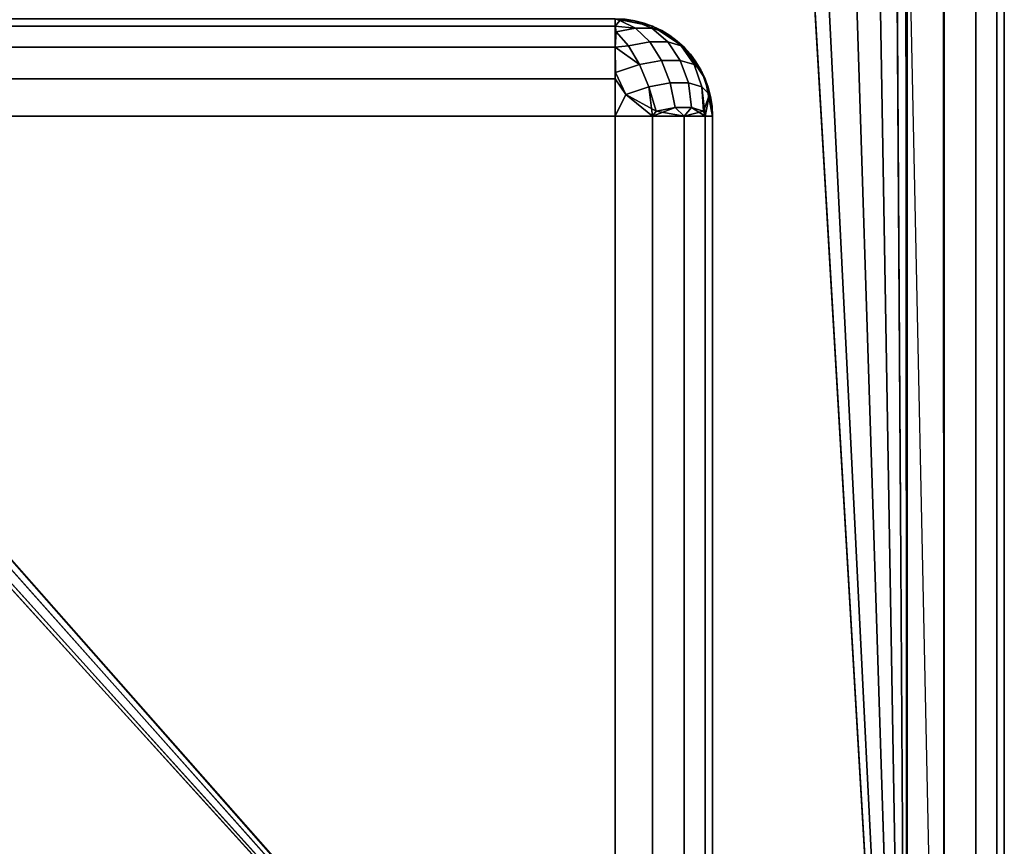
# Model space of a CAD drawing. Header units: millimetres. Extents: x -10 to 413, y -827 to 10.
# Tile 13 of 22: x 389.88 to 400, y -791.5 to -783.01. Entities that reach past the tile are written whole.
import ezdxf

# ---------------------------------------------------------------- set-up
doc = ezdxf.new("R2010")
doc.units = ezdxf.units.MM
doc.header["$MEASUREMENT"] = 0
doc.layers.add('0 Misc', color=7, linetype='Continuous', lineweight=35)
doc.layers.add('10 Raster Images', color=7, linetype='Continuous', lineweight=35)

msp = doc.modelspace()

# ---------------------------------------------------------------- linework, layer by layer
at = {"layer": '0 Misc', "color": 160, "linetype": 'Continuous', "lineweight": 25}
for p, q in [((399, -1, 1194), (399, -799, 1194)), ((400, -1, 1173), (400, -799, 1173)), ((400, -799, 1193), (400, -1, 1193)), ((399, -799, 1172), (399, -781, 1172)), ((399, -799, 1172), (398.988, -781.156, 1172)), ((399, -799, 1172), (398.891, -781.454, 1172)), ((399, -799, 1172), (383.293, -781.707, 1172)), ((399, -799, 1172), (398.707, -781.707, 1172)), ((399, -799, 1172), (383.546, -781.891, 1172)), ((399, -799, 1172), (398.454, -781.891, 1172)), ((399, -799, 1172), (383.844, -781.988, 1172)), ((399, -799, 1172), (384, -782, 1172)), ((399, -799, 1172), (398, -782, 1172)), ((399, -799, 1172), (398.156, -781.988, 1172)), ((396, -784, 11.5), (4, -784, 11.5)), ((4, -784, 1169), (396, -784, 1169)), ((396, -798, 11.5), (396, -784, 11.5)), ((396, -784, 1169), (396, -798, 1169)), ((397, -798, 1168), (397, -784, 1168)), ((397, -784, 1168), (397, -784, 12.5)), ((397, -784, 12.5), (397, -798, 12.5))]:
    msp.add_line(p, q, dxfattribs=at).dxf.unprotected_set("ltscale", 0)
at = {"layer": '0 Misc', "color": 160, "linetype": 'Continuous', "lineweight": 25, "extrusion": (-1, 0, 0)}
msp.add_arc((784, 1168, -396), 1, 90, 180, dxfattribs=at).dxf.unprotected_set("ltscale", 0)
at = {"layer": '0 Misc', "color": 160, "linetype": 'Continuous', "lineweight": 25, "extrusion": (0, 0, -1)}
msp.add_arc((-396, -784, -1168), 1, 90, 180, dxfattribs=at).dxf.unprotected_set("ltscale", 0)
at = {"layer": '0 Misc', "color": 160, "linetype": 'Continuous', "lineweight": 25}
msp.add_arc((396, -784, 12.5), 1, 0, 90, dxfattribs=at).dxf.unprotected_set("ltscale", 0)
at = {"layer": '0 Misc', "color": 160, "linetype": 'Continuous', "lineweight": 25, "extrusion": (-1, 0, 5.68434e-14)}
msp.add_arc((784, 12.5, -396), 1, 180, 270, dxfattribs=at).dxf.unprotected_set("ltscale", 0)
at = {"layer": '0 Misc', "color": 160, "linetype": 'Continuous', "lineweight": 25, "extrusion": (0, 1, 0)}
for centre, start, end in [((-396, 12.5, -784), 180, 270), ((-396, 1168, -784), 90, 180)]:
    msp.add_arc(centre, 1, start, end, dxfattribs=at).dxf.unprotected_set("ltscale", 0)
at = {"layer": '0 Misc', "color": 7, "lineweight": 25}
for points, invisible_edges in [([(399, -799, 1194), (1, -1, 1194), (1, -799, 1194)], 1), ([(399, -799, 1194), (399, -1, 1194), (1, -1, 1194)], 12), ([(399, -1, 1172), (399.383, -799, 1172.076), (399, -2, 1172)], 1), ([(399, -1, 1172), (399.383, -1, 1172.076), (399.383, -799, 1172.076)], 12), ([(399, -1, 1194), (399.383, -799, 1193.924), (399.383, -1, 1193.924)], 1), ([(399, -1, 1194), (399, -799, 1194), (399.383, -799, 1193.924)], 12), ([(399.383, -799, 1172.076), (399.707, -1, 1172.293), (399.707, -799, 1172.293)], 1), ([(399.383, -799, 1172.076), (399.383, -1, 1172.076), (399.707, -1, 1172.293)], 12), ([(399.383, -1, 1193.924), (399.707, -799, 1193.707), (399.707, -1, 1193.707)], 1), ([(399.383, -1, 1193.924), (399.383, -799, 1193.924), (399.707, -799, 1193.707)], 12), ([(399.924, -1, 1172.617), (399.707, -799, 1172.293), (399.707, -1, 1172.293)], 1), ([(399.924, -1, 1172.617), (399.924, -799, 1172.617), (399.707, -799, 1172.293)], 12), ([(399.707, -1, 1193.707), (399.924, -799, 1193.383), (399.924, -1, 1193.383)], 1), ([(399.707, -1, 1193.707), (399.707, -799, 1193.707), (399.924, -799, 1193.383)], 12), ([(400, -1, 1173), (399.924, -799, 1172.617), (399.924, -1, 1172.617)], 1), ([(400, -1, 1173), (400, -799, 1173), (399.924, -799, 1172.617)], 12), ([(400, -799, 1193), (399.924, -1, 1193.383), (399.924, -799, 1193.383)], 1), ([(400, -799, 1193), (400, -1, 1193), (399.924, -1, 1193.383)], 12), ([(400, -799, 1193), (400, -1, 1173), (400, -1, 1193)], 1), ([(400, -799, 1193), (400, -799, 1173), (400, -1, 1173)], 12), ([(399.383, -799, 1172.076), (399, -781, 1172), (399, -2, 1172)], 12), ([(399.383, -799, 1172.076), (399, -799, 1172), (399, -781, 1172)], 12), ([(396, -783, 1168), (4, -783.076, 1168.383), (396, -783.076, 1168.383)], 1), ([(396, -783, 1168), (4, -783, 1168), (4, -783.076, 1168.383)], 12), ([(4, -783, 12.5), (396, -783.076, 12.117), (4, -783.076, 12.117)], 1), ([(4, -783, 12.5), (396, -783, 12.5), (396, -783.076, 12.117)], 12), ([(396, -783, 12.5), (396.383, -783.076, 1168), (396.383, -783.076, 12.5)], 1), ([(396, -783, 12.5), (396, -783, 1168), (396.383, -783.076, 1168)], 12), ([(396.375, -783.096, 1168.208), (396.048, -783.018, 1168.184), (396.208, -783.096, 1168.375)], 1), ([(396.375, -783.096, 1168.208), (396.184, -783.018, 1168.048), (396.048, -783.018, 1168.184)], 12), ([(396.208, -783.096, 12.125), (396.048, -783.018, 12.316), (396.184, -783.018, 12.452)], 12), ([(396.208, -783.096, 12.125), (396.184, -783.018, 12.452), (396.375, -783.096, 12.292)], 1), ([(4, -783.293, 1168.707), (396, -783.076, 1168.383), (4, -783.076, 1168.383)], 1), ([(4, -783.293, 1168.707), (396, -783.293, 1168.707), (396, -783.076, 1168.383)], 12), ([(396, -783.293, 11.793), (4, -783.076, 12.117), (396, -783.076, 12.117)], 1), ([(396, -783.293, 11.793), (4, -783.293, 11.793), (4, -783.076, 12.117)], 12), ([(396.01, -783.133, 1168.498), (396.354, -783.236, 1168.54), (396.208, -783.096, 1168.375)], 1), ([(396.208, -783.096, 12.125), (396.134, -783.277, 11.822), (396.01, -783.133, 12.002)], 1), ([(396.01, -783.133, 1168.498), (396.134, -783.277, 1168.678), (396.354, -783.236, 1168.54)], 12), ([(396.208, -783.096, 12.125), (396.354, -783.236, 11.96), (396.134, -783.277, 11.822)], 12), ([(396.375, -783.096, 1168.208), (396.208, -783.096, 1168.375), (396.354, -783.236, 1168.54)], 12), ([(396.208, -783.096, 12.125), (396.54, -783.236, 12.146), (396.354, -783.236, 11.96)], 1), ([(396.208, -783.096, 12.125), (396.375, -783.096, 12.292), (396.54, -783.236, 12.146)], 12), ([(396.375, -783.096, 1168.208), (396.354, -783.236, 1168.54), (396.54, -783.236, 1168.354)], 1), ([(396.375, -783.096, 1168.208), (396.678, -783.277, 1168.134), (396.498, -783.133, 1168.01)], 1), ([(396.375, -783.096, 1168.208), (396.54, -783.236, 1168.354), (396.678, -783.277, 1168.134)], 12), ([(396.498, -783.133, 12.49), (396.54, -783.236, 12.146), (396.375, -783.096, 12.292)], 1), ([(396.707, -783.293, 1168), (396.383, -783.076, 12.5), (396.383, -783.076, 1168)], 1), ([(396.707, -783.293, 1168), (396.707, -783.293, 12.5), (396.383, -783.076, 12.5)], 12), ([(396.498, -783.133, 12.49), (396.678, -783.277, 12.366), (396.54, -783.236, 12.146)], 12), ([(396.134, -783.277, 1168.678), (396.476, -783.428, 1168.668), (396.354, -783.236, 1168.54)], 1), ([(396.354, -783.236, 11.96), (396.248, -783.47, 11.689), (396.134, -783.277, 11.822)], 1), ([(396.354, -783.236, 11.96), (396.476, -783.428, 11.832), (396.248, -783.47, 11.689)], 12), ([(396.54, -783.236, 1168.354), (396.354, -783.236, 1168.54), (396.476, -783.428, 1168.668)], 12), ([(396.354, -783.236, 11.96), (396.668, -783.428, 12.024), (396.476, -783.428, 11.832)], 1), ([(396.354, -783.236, 11.96), (396.54, -783.236, 12.146), (396.668, -783.428, 12.024)], 12), ([(396.54, -783.236, 1168.354), (396.476, -783.428, 1168.668), (396.668, -783.428, 1168.476)], 1), ([(396.54, -783.236, 1168.354), (396.811, -783.47, 1168.248), (396.678, -783.277, 1168.134)], 1), ([(396.54, -783.236, 1168.354), (396.668, -783.428, 1168.476), (396.811, -783.47, 1168.248)], 12), ([(396.678, -783.277, 12.366), (396.668, -783.428, 12.024), (396.54, -783.236, 12.146)], 1), ([(4, -783.617, 1168.924), (396, -783.293, 1168.707), (4, -783.293, 1168.707)], 1), ([(4, -783.617, 1168.924), (396, -783.617, 1168.924), (396, -783.293, 1168.707)], 12), ([(396, -783.617, 11.576), (4, -783.293, 11.793), (396, -783.293, 11.793)], 1), ([(396, -783.617, 11.576), (4, -783.617, 11.576), (4, -783.293, 11.793)], 12), ([(396.134, -783.277, 1168.678), (396.248, -783.47, 1168.811), (396.476, -783.428, 1168.668)], 12), ([(396.678, -783.277, 12.366), (396.811, -783.47, 12.252), (396.668, -783.428, 12.024)], 12), ([(396.924, -783.617, 1168), (396.707, -783.293, 12.5), (396.707, -783.293, 1168)], 1), ([(396.924, -783.617, 1168), (396.924, -783.617, 12.5), (396.707, -783.293, 12.5)], 12), ([(396.345, -783.7, 1168.889), (396.248, -783.47, 1168.811), (396.002, -783.552, 1168.894)], 12), ([(396.248, -783.47, 11.689), (396.107, -783.779, 11.531), (396.002, -783.552, 11.606)], 1), ([(396.248, -783.47, 11.689), (396.345, -783.7, 11.611), (396.107, -783.779, 11.531)], 12), ([(396.248, -783.47, 1168.811), (396.565, -783.659, 1168.751), (396.476, -783.428, 1168.668)], 1), ([(396.248, -783.47, 11.689), (396.476, -783.428, 11.832), (396.565, -783.659, 11.749)], 12), ([(396.248, -783.47, 1168.811), (396.345, -783.7, 1168.889), (396.565, -783.659, 1168.751)], 12), ([(396.248, -783.47, 11.689), (396.565, -783.659, 11.749), (396.345, -783.7, 11.611)], 1), ([(396.565, -783.659, 1168.751), (396.668, -783.428, 1168.476), (396.476, -783.428, 1168.668)], 1), ([(396.751, -783.659, 11.935), (396.476, -783.428, 11.832), (396.668, -783.428, 12.024)], 1), ([(396.751, -783.659, 11.935), (396.565, -783.659, 11.749), (396.476, -783.428, 11.832)], 12), ([(396.565, -783.659, 1168.751), (396.751, -783.659, 1168.565), (396.668, -783.428, 1168.476)], 12), ([(396.811, -783.47, 1168.248), (396.668, -783.428, 1168.476), (396.751, -783.659, 1168.565)], 12), ([(396.811, -783.47, 12.252), (396.751, -783.659, 11.935), (396.668, -783.428, 12.024)], 1), ([(396.811, -783.47, 1168.248), (396.751, -783.659, 1168.565), (396.889, -783.7, 1168.345)], 1), ([(396.811, -783.47, 12.252), (396.889, -783.7, 12.155), (396.751, -783.659, 11.935)], 12), ([(396.811, -783.47, 1168.248), (396.969, -783.779, 1168.107), (396.894, -783.552, 1168.002)], 1), ([(396.811, -783.47, 1168.248), (396.889, -783.7, 1168.345), (396.969, -783.779, 1168.107)], 12), ([(396.889, -783.7, 12.155), (396.811, -783.47, 12.252), (396.894, -783.552, 12.498)], 12), ([(396.345, -783.7, 1168.889), (396.002, -783.552, 1168.894), (396.107, -783.779, 1168.969)], 1), ([(396.889, -783.7, 12.155), (396.894, -783.552, 12.498), (396.969, -783.779, 12.393)], 1), ([(4, -784, 1169), (396, -783.617, 1168.924), (4, -783.617, 1168.924)], 1), ([(4, -784, 1169), (396, -784, 1169), (396, -783.617, 1168.924)], 12), ([(396, -784, 11.5), (4, -783.617, 11.576), (396, -783.617, 11.576)], 1), ([(396, -784, 11.5), (4, -784, 11.5), (4, -783.617, 11.576)], 12), ([(396.616, -783.913, 1168.783), (396.565, -783.659, 1168.751), (396.345, -783.7, 1168.889)], 12), ([(396.419, -783.95, 11.593), (396.345, -783.7, 11.611), (396.565, -783.659, 11.749)], 12), ([(396.419, -783.95, 11.593), (396.565, -783.659, 11.749), (396.616, -783.913, 11.717)], 1), ([(396.565, -783.659, 1168.751), (396.783, -783.913, 1168.616), (396.751, -783.659, 1168.565)], 1), ([(396.565, -783.659, 1168.751), (396.616, -783.913, 1168.783), (396.783, -783.913, 1168.616)], 12), ([(396.751, -783.659, 11.935), (396.616, -783.913, 11.717), (396.565, -783.659, 11.749)], 1), ([(396.751, -783.659, 11.935), (396.783, -783.913, 11.884), (396.616, -783.913, 11.717)], 12), ([(396.907, -783.95, 1168.419), (396.751, -783.659, 1168.565), (396.783, -783.913, 1168.616)], 1), ([(396.907, -783.95, 1168.419), (396.889, -783.7, 1168.345), (396.751, -783.659, 1168.565)], 12), ([(396.783, -783.913, 11.884), (396.751, -783.659, 11.935), (396.889, -783.7, 12.155)], 12), ([(397, -784, 1168), (396.924, -783.617, 12.5), (396.924, -783.617, 1168)], 1), ([(397, -784, 1168), (397, -784, 12.5), (396.924, -783.617, 12.5)], 12), ([(396.616, -783.913, 1168.783), (396.345, -783.7, 1168.889), (396.419, -783.95, 1168.907)], 1), ([(396.783, -783.913, 11.884), (396.889, -783.7, 12.155), (396.907, -783.95, 12.081)], 1)]:
    msp.add_3dface(points, dxfattribs=dict(at, invisible_edges=invisible_edges))
for points in [[(399, -799, 1172), (16.988, -781.156, 1172), (17, -781, 1172)], [(399, -799, 1172), (17, -781, 1172), (383.293, -781.707, 1172)], [(399, -799, 1172), (398.988, -781.156, 1172), (399, -781, 1172)], [(399, -799, 1172), (16.891, -781.454, 1172), (16.988, -781.156, 1172)], [(399, -799, 1172), (398.891, -781.454, 1172), (398.988, -781.156, 1172)], [(399, -799, 1172), (16.707, -781.707, 1172), (16.891, -781.454, 1172)], [(399, -799, 1172), (398.707, -781.707, 1172), (398.891, -781.454, 1172)], [(399, -799, 1172), (16.454, -781.891, 1172), (16.707, -781.707, 1172)], [(399, -799, 1172), (383.293, -781.707, 1172), (383.546, -781.891, 1172)], [(399, -799, 1172), (398.454, -781.891, 1172), (398.707, -781.707, 1172)], [(399, -799, 1172), (16.156, -781.988, 1172), (16.454, -781.891, 1172)], [(399, -799, 1172), (383.546, -781.891, 1172), (383.844, -781.988, 1172)], [(399, -799, 1172), (398.156, -781.988, 1172), (398.454, -781.891, 1172)], [(1, -799, 1172), (2, -782, 1172), (399, -799, 1172)], [(399, -799, 1172), (2, -782, 1172), (16, -782, 1172)], [(399, -799, 1172), (16, -782, 1172), (16.156, -781.988, 1172)], [(399, -799, 1172), (383.844, -781.988, 1172), (384, -782, 1172)], [(399, -799, 1172), (384, -782, 1172), (398, -782, 1172)], [(399, -799, 1172), (398, -782, 1172), (398.156, -781.988, 1172)], [(396.383, -783.076, 1168), (396, -783, 1168), (396.184, -783.018, 1168.048)], [(396.184, -783.018, 1168.048), (396, -783, 1168), (396.048, -783.018, 1168.184)], [(396.048, -783.018, 1168.184), (396, -783, 1168), (396, -783.076, 1168.383)], [(396, -783.076, 12.117), (396, -783, 12.5), (396.048, -783.018, 12.316)], [(396.048, -783.018, 12.316), (396, -783, 12.5), (396.184, -783.018, 12.452)], [(396.184, -783.018, 12.452), (396, -783, 12.5), (396.383, -783.076, 12.5)], [(396.208, -783.096, 1168.375), (396.048, -783.018, 1168.184), (396, -783.076, 1168.383)], [(396.048, -783.018, 12.316), (396.208, -783.096, 12.125), (396, -783.076, 12.117)], [(396.184, -783.018, 1168.048), (396.375, -783.096, 1168.208), (396.383, -783.076, 1168)], [(396.375, -783.096, 12.292), (396.184, -783.018, 12.452), (396.383, -783.076, 12.5)], [(396.208, -783.096, 1168.375), (396, -783.076, 1168.383), (396.01, -783.133, 1168.498)], [(396, -783.293, 1168.707), (396.01, -783.133, 1168.498), (396, -783.076, 1168.383)], [(396, -783.076, 12.117), (396.208, -783.096, 12.125), (396.01, -783.133, 12.002)], [(396, -783.076, 12.117), (396.01, -783.133, 12.002), (396, -783.293, 11.793)], [(396.01, -783.133, 1168.498), (396, -783.293, 1168.707), (396.134, -783.277, 1168.678)], [(396.01, -783.133, 12.002), (396.134, -783.277, 11.822), (396, -783.293, 11.793)], [(396.383, -783.076, 1168), (396.375, -783.096, 1168.208), (396.498, -783.133, 1168.01)], [(396.375, -783.096, 12.292), (396.383, -783.076, 12.5), (396.498, -783.133, 12.49)], [(396.383, -783.076, 1168), (396.498, -783.133, 1168.01), (396.707, -783.293, 1168)], [(396.707, -783.293, 12.5), (396.498, -783.133, 12.49), (396.383, -783.076, 12.5)], [(396.498, -783.133, 1168.01), (396.678, -783.277, 1168.134), (396.707, -783.293, 1168)], [(396.498, -783.133, 12.49), (396.707, -783.293, 12.5), (396.678, -783.277, 12.366)], [(396, -783.293, 1168.707), (396.248, -783.47, 1168.811), (396.134, -783.277, 1168.678)], [(396.248, -783.47, 11.689), (396, -783.293, 11.793), (396.134, -783.277, 11.822)], [(396.248, -783.47, 1168.811), (396, -783.293, 1168.707), (396.002, -783.552, 1168.894)], [(396.002, -783.552, 1168.894), (396, -783.293, 1168.707), (396, -783.617, 1168.924)], [(396.002, -783.552, 11.606), (396, -783.617, 11.576), (396, -783.293, 11.793)], [(396.248, -783.47, 11.689), (396.002, -783.552, 11.606), (396, -783.293, 11.793)], [(396.811, -783.47, 1168.248), (396.707, -783.293, 1168), (396.678, -783.277, 1168.134)], [(396.707, -783.293, 12.5), (396.811, -783.47, 12.252), (396.678, -783.277, 12.366)], [(396.894, -783.552, 1168.002), (396.924, -783.617, 1168), (396.707, -783.293, 1168)], [(396.811, -783.47, 1168.248), (396.894, -783.552, 1168.002), (396.707, -783.293, 1168)], [(396.811, -783.47, 12.252), (396.707, -783.293, 12.5), (396.894, -783.552, 12.498)], [(396.894, -783.552, 12.498), (396.707, -783.293, 12.5), (396.924, -783.617, 12.5)], [(396.002, -783.552, 1168.894), (396, -783.617, 1168.924), (396.107, -783.779, 1168.969)], [(396.107, -783.779, 11.531), (396, -783.617, 11.576), (396.002, -783.552, 11.606)], [(396.969, -783.779, 1168.107), (396.924, -783.617, 1168), (396.894, -783.552, 1168.002)], [(396.894, -783.552, 12.498), (396.924, -783.617, 12.5), (396.969, -783.779, 12.393)], [(396.107, -783.779, 1168.969), (396, -783.617, 1168.924), (396, -784, 1169)], [(396, -784, 11.5), (396, -783.617, 11.576), (396.107, -783.779, 11.531)], [(397, -784, 1168), (396.924, -783.617, 1168), (396.969, -783.779, 1168.107)], [(396.969, -783.779, 12.393), (396.924, -783.617, 12.5), (397, -784, 12.5)], [(396.383, -784, 1168.924), (396.345, -783.7, 1168.889), (396.107, -783.779, 1168.969)], [(396.419, -783.95, 11.593), (396.107, -783.779, 11.531), (396.345, -783.7, 11.611)], [(396.419, -783.95, 1168.907), (396.345, -783.7, 1168.889), (396.383, -784, 1168.924)], [(396.907, -783.95, 1168.419), (396.969, -783.779, 1168.107), (396.889, -783.7, 1168.345)], [(396.907, -783.95, 12.081), (396.889, -783.7, 12.155), (396.924, -784, 12.117)], [(396.924, -784, 12.117), (396.889, -783.7, 12.155), (396.969, -783.779, 12.393)], [(396.383, -784, 1168.924), (396.107, -783.779, 1168.969), (396, -784, 1169)], [(396, -784, 11.5), (396.107, -783.779, 11.531), (396.383, -784, 11.576)], [(396.107, -783.779, 11.531), (396.419, -783.95, 11.593), (396.383, -784, 11.576)], [(396.969, -783.779, 1168.107), (396.907, -783.95, 1168.419), (396.924, -784, 1168.383)], [(397, -784, 1168), (396.969, -783.779, 1168.107), (396.924, -784, 1168.383)], [(396.924, -784, 12.117), (396.969, -783.779, 12.393), (397, -784, 12.5)], [(396.616, -783.913, 11.717), (396.383, -784, 11.576), (396.419, -783.95, 11.593)], [(396.616, -783.913, 11.717), (396.707, -784, 11.793), (396.383, -784, 11.576)], [(396.419, -783.95, 1168.907), (396.383, -784, 1168.924), (396.707, -784, 1168.707)], [(396.616, -783.913, 1168.783), (396.419, -783.95, 1168.907), (396.707, -784, 1168.707)], [(396.616, -783.913, 1168.783), (396.707, -784, 1168.707), (396.783, -783.913, 1168.616)], [(396.783, -783.913, 11.884), (396.707, -784, 11.793), (396.616, -783.913, 11.717)], [(396.783, -783.913, 1168.616), (396.707, -784, 1168.707), (396.924, -784, 1168.383)], [(396.783, -783.913, 11.884), (396.907, -783.95, 12.081), (396.707, -784, 11.793)], [(396.907, -783.95, 12.081), (396.924, -784, 12.117), (396.707, -784, 11.793)], [(396.783, -783.913, 1168.616), (396.924, -784, 1168.383), (396.907, -783.95, 1168.419)]]:
    msp.add_3dface(points, dxfattribs=at)
at = {"layer": '0 Misc', "color": 5, "lineweight": 25}
for points, invisible_edges in [([(4, -798, 11.5), (396, -784, 11.5), (396, -798, 11.5)], 1), ([(4, -798, 11.5), (4, -784, 11.5), (396, -784, 11.5)], 12), ([(396, -798, 1169), (4, -784, 1169), (4, -798, 1169)], 1), ([(396, -798, 1169), (396, -784, 1169), (4, -784, 1169)], 12), ([(396, -798, 11.5), (396.383, -784, 11.576), (396.383, -798, 11.576)], 1), ([(396, -798, 11.5), (396, -784, 11.5), (396.383, -784, 11.576)], 12), ([(396, -784, 1169), (396.383, -798, 1168.924), (396.383, -784, 1168.924)], 1), ([(396, -784, 1169), (396, -798, 1169), (396.383, -798, 1168.924)], 12), ([(396.383, -798, 11.576), (396.707, -784, 11.793), (396.707, -798, 11.793)], 1), ([(396.383, -798, 11.576), (396.383, -784, 11.576), (396.707, -784, 11.793)], 12), ([(396.707, -798, 1168.707), (396.383, -784, 1168.924), (396.383, -798, 1168.924)], 1), ([(396.707, -798, 1168.707), (396.707, -784, 1168.707), (396.383, -784, 1168.924)], 12), ([(396.707, -798, 11.793), (396.924, -784, 12.117), (396.924, -798, 12.117)], 1), ([(396.707, -798, 11.793), (396.707, -784, 11.793), (396.924, -784, 12.117)], 12), ([(396.924, -798, 1168.383), (396.707, -784, 1168.707), (396.707, -798, 1168.707)], 1), ([(396.924, -798, 1168.383), (396.924, -784, 1168.383), (396.707, -784, 1168.707)], 12), ([(397, -784, 12.5), (396.924, -798, 12.117), (396.924, -784, 12.117)], 1), ([(397, -784, 12.5), (397, -798, 12.5), (396.924, -798, 12.117)], 12), ([(397, -798, 1168), (396.924, -784, 1168.383), (396.924, -798, 1168.383)], 1), ([(397, -798, 1168), (397, -784, 1168), (396.924, -784, 1168.383)], 12), ([(397, -798, 12.5), (397, -784, 1168), (397, -798, 1168)], 1), ([(397, -798, 12.5), (397, -784, 12.5), (397, -784, 1168)], 12)]:
    msp.add_3dface(points, dxfattribs=dict(at, invisible_edges=invisible_edges))
at = {"layer": '10 Raster Images', "color": 160, "linetype": 'Continuous', "lineweight": 25}
msp.add_line((399, -799, 1172), (399, -781, 1172), dxfattribs=at).dxf.unprotected_set("ltscale", 0)

doc.saveas('drawing.dxf')
